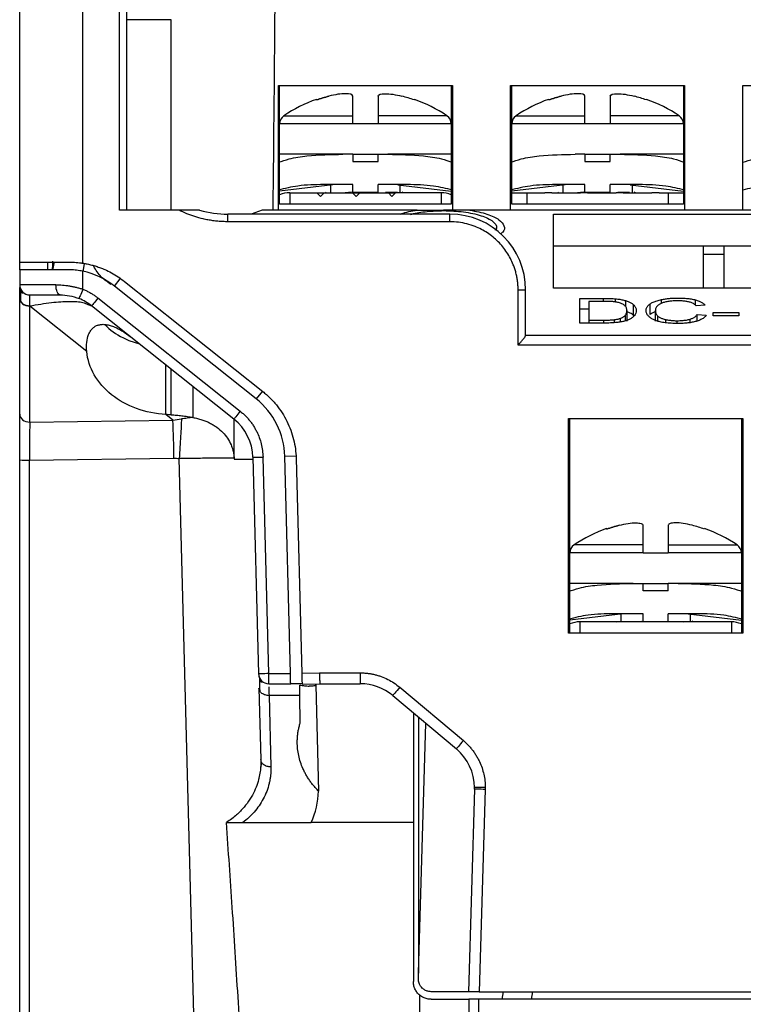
# Model space of a CAD drawing. Header units: inches. Extents: x 0 to 559, y 0 to 432.
# Tile 2 of 28: x 178 to 206, y 134 to 173. Entities that reach past the tile are written whole.
import ezdxf

# ---------------------------------------------------------------- set-up
doc = ezdxf.new("R2010")
doc.units = ezdxf.units.IN
doc.header["$LTSCALE"] = 10
doc.header["$MEASUREMENT"] = 0

msp = doc.modelspace()

# ---------------------------------------------------------------- linework, layer by layer
for p, q in [((177.548, 163.304), (177.548, 191.304)), ((180.048, 163.264), (180.048, 191.304)), ((181.498, 165.364), (181.498, 191.304)), ((181.798, 165.364), (181.798, 191.004)), ((183.548, 172.907), (181.798, 172.907)), ((183.548, 165.364), (183.548, 172.907)), ((187.798, 170.304), (194.698, 170.304)), ((187.798, 165.364), (187.798, 170.304)), ((187.848, 165.604), (187.848, 170.304)), ((194.648, 170.304), (194.648, 165.604)), ((194.698, 170.304), (194.698, 165.364)), ((196.998, 170.304), (203.898, 170.304)), ((196.998, 165.364), (196.998, 170.304)), ((197.048, 165.604), (197.048, 170.304)), ((203.848, 170.304), (203.848, 165.604)), ((203.898, 170.304), (203.898, 165.364)), ((206.198, 170.304), (213.098, 170.304)), ((206.198, 165.364), (206.198, 170.304)), ((190.748, 169.1), (190.748, 169.878)), ((190.748, 169.107), (190.748, 169.7)), ((191.748, 169.878), (191.748, 169.1)), ((199.948, 169.1), (199.948, 169.878)), ((199.948, 169.107), (199.948, 169.878)), ((200.948, 169.878), (200.948, 169.1)), ((194.48, 169.1), (191.748, 169.1)), ((203.68, 169.1), (200.948, 169.1)), ((190.748, 168.784), (187.848, 168.784)), ((190.748, 168.776), (190.748, 168.784)), ((191.748, 168.776), (190.748, 168.776)), ((191.748, 168.784), (191.748, 168.776)), ((194.648, 168.784), (191.748, 168.784)), ((199.948, 168.784), (197.048, 168.784)), ((199.948, 168.776), (199.948, 168.784)), ((200.948, 168.776), (199.948, 168.776)), ((200.948, 168.784), (200.948, 168.776)), ((203.848, 168.784), (200.948, 168.784)), ((190.357, 167.574), (187.848, 167.574)), ((190.748, 167.574), (190.357, 167.574)), ((190.748, 167.574), (190.748, 167.286)), ((190.748, 167.574), (191.748, 167.574)), ((191.748, 167.286), (191.748, 167.574)), ((191.748, 167.574), (192.139, 167.574)), ((194.648, 167.574), (192.139, 167.574)), ((199.948, 167.574), (199.557, 167.574)), ((199.948, 167.574), (199.948, 167.286)), ((199.948, 167.574), (200.948, 167.574)), ((200.948, 167.286), (200.948, 167.574)), ((200.948, 167.574), (201.339, 167.574)), ((203.848, 167.574), (201.339, 167.574)), ((190.748, 167.286), (191.748, 167.286)), ((199.948, 167.286), (200.948, 167.286)), ((189.961, 166.37), (187.848, 166.116)), ((190.748, 166.374), (189.594, 166.374)), ((189.868, 166.359), (189.868, 166.069)), ((189.961, 166.374), (189.961, 166.37)), ((190.748, 166.056), (190.748, 166.374)), ((192.901, 166.374), (191.748, 166.374)), ((191.748, 166.056), (191.748, 166.374)), ((192.534, 166.37), (192.534, 166.374)), ((192.534, 166.37), (194.648, 166.116)), ((192.628, 166.069), (192.628, 166.359)), ((199.161, 166.37), (197.048, 166.116)), ((199.948, 166.374), (198.794, 166.374)), ((199.068, 166.359), (199.068, 166.069)), ((199.161, 166.374), (199.161, 166.37)), ((199.948, 166.056), (199.948, 166.374)), ((202.101, 166.374), (200.948, 166.374)), ((200.948, 166.056), (200.948, 166.374)), ((201.734, 166.37), (201.734, 166.374)), ((201.734, 166.37), (203.848, 166.116)), ((201.828, 166.069), (201.828, 166.359)), ((188.248, 166.054), (189.328, 166.054)), ((188.248, 166.054), (188.248, 165.604)), ((189.465, 165.904), (189.328, 166.054)), ((189.328, 166.054), (189.61, 166.054)), ((189.61, 166.054), (189.465, 165.904)), ((189.61, 166.054), (190.742, 166.054)), ((189.668, 166.074), (189.701, 166.054)), ((190.695, 166.074), (190.449, 166.054)), ((190.879, 165.904), (190.742, 166.054)), ((190.742, 166.054), (191.025, 166.054)), ((191.748, 166.056), (190.748, 166.056)), ((191.025, 166.054), (190.879, 165.904)), ((191.025, 166.054), (192.156, 166.054)), ((192.293, 165.904), (192.156, 166.054)), ((192.156, 166.054), (192.439, 166.054)), ((192.439, 166.054), (192.293, 165.904)), ((192.366, 166.054), (192.515, 166.074)), ((194.248, 166.054), (192.439, 166.054)), ((192.738, 166.054), (192.702, 166.075)), ((194.248, 166.054), (194.248, 165.604)), ((197.048, 166.054), (197.648, 166.054)), ((197.648, 166.054), (197.648, 165.604)), ((197.648, 166.054), (198.357, 166.054)), ((198.639, 166.054), (198.357, 166.054)), ((198.639, 166.054), (199.771, 166.054)), ((198.868, 166.074), (198.901, 166.054)), ((199.895, 166.074), (199.649, 166.054)), ((200.054, 166.054), (199.771, 166.054)), ((200.948, 166.056), (199.948, 166.056)), ((200.054, 166.054), (201.185, 166.054)), ((201.468, 166.054), (201.185, 166.054)), ((201.468, 166.054), (202.599, 166.054)), ((201.566, 166.054), (201.715, 166.074)), ((201.938, 166.054), (201.902, 166.075)), ((202.882, 166.054), (202.599, 166.054)), ((202.882, 166.054), (203.248, 166.054)), ((203.248, 166.054), (203.248, 165.604)), ((203.248, 166.054), (203.848, 166.054)), ((194.648, 165.604), (187.848, 165.604)), ((203.848, 165.604), (197.048, 165.604)), ((183.862, 165.364), (181.498, 165.364)), ((194.598, 165.204), (185.798, 165.204)), ((187.15, 165.364), (186.721, 165.204)), ((186.917, 165.206), (186.917, 165.204)), ((193.305, 165.364), (187.15, 165.364)), ((194.598, 164.904), (194.598, 165.204)), ((237.706, 165.364), (195.389, 165.364)), ((198.698, 162.271), (198.698, 165.198)), ((198.698, 165.198), (206.798, 165.198)), ((194.598, 164.904), (185.798, 164.904)), ((196.448, 164.566), (196.448, 164.661)), ((206.798, 163.936), (198.698, 163.936)), ((204.648, 162.271), (204.648, 163.936)), ((205.448, 163.936), (205.448, 162.271)), ((204.648, 163.617), (205.448, 163.617)), ((177.548, 163.004), (177.548, 163.304)), ((178.648, 163.304), (178.648, 163.004)), ((178.848, 163.091), (178.816, 163.004)), ((178.848, 163.344), (178.848, 163.091)), ((178.908, 163.304), (178.848, 163.004)), ((178.848, 163.004), (178.848, 163.091)), ((178.865, 163.091), (178.848, 163.091)), ((180.061, 162.938), (180.122, 163.242)), ((177.548, 163.004), (177.548, 162.404)), ((179.436, 163.004), (177.548, 163.004)), ((180.048, 162.232), (180.048, 162.941)), ((177.548, 161.885), (177.548, 162.298)), ((181.303, 162.352), (181.533, 162.641)), ((186.919, 157.885), (181.303, 162.352)), ((181.695, 162.543), (187.183, 158.178)), ((206.798, 162.271), (198.698, 162.271)), ((177.548, 161.886), (177.548, 161.872)), ((177.548, 161.885), (177.577, 161.77)), ((177.548, 161.873), (177.548, 161.885)), ((177.548, 157.282), (177.548, 161.873)), ((180.649, 161.883), (186.285, 157.4)), ((197.298, 160.014), (197.298, 162.204)), ((197.298, 162.204), (197.598, 162.204)), ((197.598, 160.402), (197.598, 162.204)), ((199.748, 161.865), (200.678, 161.865)), ((199.748, 160.89), (199.748, 161.865)), ((200.678, 161.75), (200.678, 161.865)), ((180.206, 159.762), (177.945, 161.56)), ((177.945, 156.969), (177.945, 161.56)), ((180.242, 161.631), (180.4, 161.569)), ((186.036, 157.087), (180.4, 161.569)), ((200.105, 161.75), (200.105, 161.005)), ((200.672, 161.75), (200.105, 161.75)), ((201.158, 161.724), (201.158, 161.851)), ((201.554, 161.781), (201.554, 161.541)), ((201.873, 161.193), (201.873, 161.614)), ((202.529, 161.23), (202.529, 161.65)), ((202.987, 161.672), (202.987, 161.822)), ((204.324, 161.594), (204.324, 161.807)), ((204.709, 161.598), (204.358, 161.568)), ((200.105, 161.444), (199.748, 161.444)), ((201.54, 161.196), (201.54, 160.977)), ((201.612, 161.385), (201.612, 160.964)), ((202.737, 160.965), (202.737, 161.385)), ((202.836, 160.966), (202.836, 161.168)), ((204.398, 161.232), (204.755, 161.199)), ((204.398, 160.976), (204.398, 161.232)), ((205.024, 161.182), (205.024, 161.303)), ((205.024, 161.303), (206.043, 161.303)), ((206.043, 161.182), (205.024, 161.182)), ((206.043, 161.303), (206.043, 161.182)), ((200.722, 160.89), (199.748, 160.89)), ((200.105, 161.005), (200.681, 161.005)), ((200.105, 161.005), (200.105, 160.89)), ((200.681, 161.005), (200.681, 160.89)), ((201.099, 161.023), (201.099, 160.904)), ((201.343, 161.073), (201.343, 160.934)), ((203.149, 160.903), (203.149, 161.029)), ((203.608, 160.874), (203.608, 160.983)), ((204.116, 160.911), (204.116, 161.046)), ((197.598, 160.402), (197.597, 160.394)), ((235.499, 160.394), (197.597, 160.394)), ((181.879, 160.205), (182.29, 160.066)), ((235.798, 160.014), (197.298, 160.014)), ((183.343, 157.266), (183.335, 159.235)), ((183.548, 157.256), (183.547, 159.066)), ((184.415, 158.376), (184.415, 157.151)), ((187.164, 158.193), (186.919, 157.885)), ((183.622, 157.045), (183.343, 157.266)), ((177.548, 155.53), (177.548, 156.849)), ((177.945, 156.969), (183.622, 157.045)), ((186.045, 155.534), (186.045, 157.094)), ((199.298, 157.104), (206.198, 157.104)), ((199.298, 148.604), (199.298, 157.104)), ((199.348, 148.604), (199.348, 157.104)), ((206.148, 157.104), (206.148, 148.604)), ((206.198, 157.104), (206.198, 148.604)), ((188.051, 155.616), (188.49, 155.627)), ((177.548, 155.468), (177.548, 155.53)), ((177.548, 119.004), (177.548, 155.468)), ((177.937, 155.457), (183.661, 155.533)), ((177.937, 119.004), (177.937, 155.457)), ((184.825, 119.004), (183.869, 155.527)), ((186.049, 155.504), (186.792, 155.504)), ((186.79, 155.574), (187.015, 146.994)), ((187.415, 147.004), (187.19, 155.584)), ((188.276, 147.004), (188.051, 155.616)), ((188.503, 155.53), (188.726, 147.016)), ((200.813, 152.729), (200.804, 152.749)), ((202.248, 152.1), (202.248, 152.878)), ((203.248, 152.878), (203.248, 152.1)), ((202.248, 151.784), (199.348, 151.784)), ((202.248, 152.1), (199.516, 152.1)), ((202.248, 151.776), (202.248, 151.784)), ((203.248, 151.776), (202.248, 151.776)), ((203.248, 152.1), (205.98, 152.1)), ((203.248, 151.784), (203.248, 151.776)), ((206.148, 151.784), (203.248, 151.784)), ((201.857, 150.574), (199.348, 150.574)), ((201.857, 150.574), (202.248, 150.574)), ((202.248, 150.286), (202.248, 150.574)), ((202.248, 150.574), (203.248, 150.574)), ((203.248, 150.286), (203.248, 150.574)), ((203.639, 150.574), (203.248, 150.574)), ((206.148, 150.574), (203.639, 150.574)), ((203.248, 150.286), (202.248, 150.286)), ((201.461, 149.37), (199.348, 149.116)), ((205.748, 149.054), (199.748, 149.054)), ((199.748, 149.054), (199.748, 148.604)), ((202.248, 149.374), (201.094, 149.374)), ((201.168, 149.074), (201.201, 149.054)), ((201.368, 149.359), (201.368, 149.074)), ((201.461, 149.374), (201.461, 149.37)), ((202.195, 149.074), (201.949, 149.054)), ((202.248, 149.056), (202.248, 149.374)), ((203.248, 149.056), (202.248, 149.056)), ((204.401, 149.374), (203.248, 149.374)), ((203.248, 149.056), (203.248, 149.374)), ((203.866, 149.054), (204.015, 149.074)), ((204.034, 149.37), (204.034, 149.374)), ((204.034, 149.37), (206.148, 149.116)), ((204.128, 149.074), (204.128, 149.359)), ((204.238, 149.054), (204.191, 149.081)), ((205.748, 149.054), (205.748, 148.604)), ((206.198, 148.604), (199.298, 148.604)), ((187.415, 147.004), (188.276, 147.004)), ((188.726, 147.016), (189.431, 147.034)), ((189.431, 147.034), (191.044, 147.034)), ((191.044, 147.034), (191.044, 146.604)), ((187.061, 146.32), (187.029, 146.432)), ((187.029, 146.432), (187.104, 143.603)), ((187.415, 146.604), (188.286, 146.604)), ((188.737, 146.604), (188.286, 146.604)), ((188.737, 146.586), (189.437, 146.604)), ((189.282, 146.552), (189.391, 142.35)), ((189.437, 146.604), (191.044, 146.604)), ((192.606, 146.466), (195.128, 144.35)), ((188.652, 146.136), (187.429, 146.136)), ((187.429, 146.136), (187.503, 143.307)), ((188.661, 145.046), (188.652, 146.136)), ((192.33, 146.136), (194.852, 144.021)), ((193.148, 145.45), (193.148, 141.104)), ((193.348, 145.282), (193.348, 135.134)), ((193.348, 135.134), (193.642, 145.036)), ((187.134, 143.497), (187.104, 143.603)), ((187.133, 143.493), (187.089, 143.246)), ((195.565, 142.429), (195.327, 134.404)), ((195.996, 142.489), (195.566, 142.489)), ((195.995, 142.416), (195.757, 134.404)), ((195.996, 142.489), (195.995, 142.416)), ((186.39, 141.104), (189.099, 141.104)), ((193.148, 141.104), (189.099, 141.104)), ((193.148, 141.104), (193.148, 134.804)), ((193.348, 134.904), (193.348, 135.134)), ((193.4, 119.004), (193.4, 134.266)), ((195.757, 134.404), (237.338, 134.404)), ((196.708, 134.404), (196.648, 134.104)), ((197.824, 134.104), (197.884, 134.404)), ((193.848, 134.104), (195.348, 134.104)), ((195.348, 134.104), (195.348, 119.004)), ((195.748, 134.104), (195.348, 134.104)), ((195.748, 119.004), (195.748, 134.104)), ((237.348, 134.104), (195.748, 134.104))]:
    msp.add_line(p, q)
at = {"flags": 128}
for points in [[(193.182, 169.729), (193.186, 169.738), (193.189, 169.744), (193.191, 169.748), (193.191, 169.749)], [(202.382, 169.729), (202.386, 169.738), (202.389, 169.744), (202.391, 169.748), (202.391, 169.749)], [(178.985, 162.404), (178.677, 162.404), (178.396, 162.404), (178.148, 162.404), (177.937, 162.404), (177.77, 162.404), (177.647, 162.404), (177.573, 162.404), (177.548, 162.404)], [(180.649, 161.883), (180.601, 161.821), (180.554, 161.763), (180.511, 161.709), (180.473, 161.661), (180.442, 161.622), (180.419, 161.593), (180.405, 161.576), (180.4, 161.569)], [(186.285, 157.4), (186.236, 157.339), (186.19, 157.28), (186.146, 157.226), (186.109, 157.178), (186.078, 157.139), (186.055, 157.111), (186.041, 157.093), (186.036, 157.087)], [(186.79, 155.574), (186.798, 155.574), (186.821, 155.575), (186.857, 155.576), (186.907, 155.577), (186.968, 155.579), (187.037, 155.58), (187.112, 155.582), (187.19, 155.584)], [(192.606, 146.466), (192.553, 146.402), (192.501, 146.34), (192.453, 146.283), (192.411, 146.233), (192.377, 146.192), (192.351, 146.161), (192.335, 146.143), (192.33, 146.136)], [(195.128, 144.35), (195.074, 144.286), (195.022, 144.224), (194.974, 144.167), (194.932, 144.117), (194.898, 144.076), (194.873, 144.046), (194.857, 144.027), (194.852, 144.021)]]:
    msp.add_lwpolyline(points, dxfattribs=at)
for centre, radius, start, end in [((191.248, 164.288), 5.797, 109.5694, 123.8673), ((191.248, 164.288), 5.797, 56.1126, 70.4103), ((200.448, 164.288), 5.797, 109.5694, 123.8874), ((200.448, 164.288), 5.797, 56.1126, 70.4103), ((188.228, 168.784), 0.38, 123.8496, 180), ((194.268, 168.784), 0.38, 360, 56.0813), ((197.428, 168.784), 0.38, 123.9187, 180), ((203.468, 168.784), 0.38, 0, 56.0813), ((188.248, 165.054), 1, 90, 113.5782), ((194.248, 165.054), 1, 66.4218, 90), ((185.798, 169.204), 4, 253.7352, 270), ((194.598, 162.204), 3, 360, 90), ((179.436, 160.004), 3, 51.5, 78.2283), ((177.948, 162.404), 0.4, 180, 269.9987), ((179.155, 160.004), 2, 51.5, 68.1679), ((185.052, 155.537), 3, 1.5, 51.5), ((131.764, 154.93), 51.901, 0.6653, 2.3347), ((184.791, 155.522), 2, 1.5, 51.5), ((177.842, 159.064), 3.608, 265.3257, 271.5212), ((202.748, 147.288), 5.797, 109.5897, 123.8874), ((202.748, 147.288), 5.797, 56.1126, 70.4331), ((199.728, 151.784), 0.38, 123.9187, 180), ((205.768, 151.784), 0.38, 0, 56.0813), ((199.748, 148.054), 1, 90, 113.5782), ((205.748, 148.054), 1, 66.4218, 90), ((187.415, 147.004), 0.4, 181.5, 270.0001), ((191.044, 144.604), 2, 50, 90), ((193.566, 142.489), 2, 0, 50), ((193.566, 142.489), 2, 358.3, 0)]:
    msp.add_arc(centre, radius, start, end)
msp.add_ellipse((184.791, 142.579), major_axis=(4.593, -0.343), ratio=0.856222, start_param=5.987479, end_param=6.312349)
for points in [[(187.592, 165.364), (187.621, 168.223), (187.649, 171.081), (187.674, 173.94)], [(190.748, 168.784), (190.748, 168.91), (190.748, 169.03), (190.748, 169.1)], [(191.748, 169.1), (191.748, 169.03), (191.748, 168.91), (191.748, 168.784)], [(199.948, 168.784), (199.948, 168.91), (199.948, 169.03), (199.948, 169.1)], [(200.948, 169.1), (200.948, 169.03), (200.948, 168.91), (200.948, 168.784)], [(190.695, 166.074), (190.696, 166.074), (190.698, 166.074), (190.7, 166.074)], [(192.045, 166.074), (192.25, 166.074), (192.415, 166.074), (192.515, 166.074)], [(192.515, 166.074), (192.515, 166.074), (192.516, 166.074), (192.516, 166.074)], [(199.895, 166.074), (199.896, 166.074), (199.898, 166.074), (199.9, 166.074)], [(201.245, 166.074), (201.45, 166.074), (201.615, 166.074), (201.715, 166.074)], [(201.715, 166.074), (201.715, 166.074), (201.716, 166.074), (201.716, 166.074)], [(193.305, 165.364), (193.306, 165.364), (193.307, 165.364), (193.308, 165.364)], [(193.308, 165.364), (193.631, 165.364), (193.989, 165.364), (194.348, 165.364)], [(195.389, 165.364), (195.066, 165.364), (194.707, 165.364), (194.348, 165.364)], [(177.945, 161.56), (177.945, 161.564), (177.945, 161.567), (177.945, 161.571)], [(183.622, 157.045), (183.734, 157.067), (183.846, 157.084), (183.958, 157.096)], [(202.248, 151.784), (202.248, 151.91), (202.248, 152.03), (202.248, 152.1)], [(203.248, 152.1), (203.248, 152.03), (203.248, 151.91), (203.248, 151.784)], [(202.195, 149.074), (202.196, 149.074), (202.198, 149.074), (202.2, 149.074)], [(203.545, 149.074), (203.75, 149.074), (203.915, 149.074), (204.015, 149.074)], [(204.015, 149.074), (204.015, 149.074), (204.016, 149.074), (204.016, 149.074)], [(187.418, 146.484), (187.421, 146.404), (187.425, 146.286), (187.429, 146.136)]]:
    msp.add_open_spline(points, degree=3)
for points, knots in [([(189.8, 169.878), (189.719, 169.856), (189.555, 169.812), (189.394, 169.757), (189.313, 169.729)], [0, 0, 0, 0, 0.499292, 1, 1, 1, 1]), ([(189.313, 169.729), (189.394, 169.757), (189.555, 169.812), (189.719, 169.856), (189.8, 169.878)], [0, 0, 0, 0, 0.500897, 1, 1, 1, 1]), ([(190.748, 169.878), (190.747, 169.941), (190.636, 169.977), (190.373, 169.976), (190.268, 169.968), (190.042, 169.934), (189.922, 169.91), (189.8, 169.878)], [0, 0, 0, 0, 0.5, 0.5, 0.75, 0.75, 1, 1, 1, 1]), ([(191.748, 169.878), (191.749, 169.941), (191.86, 169.977), (192.122, 169.976), (192.227, 169.968), (192.453, 169.934), (192.573, 169.91), (192.695, 169.878)], [0, 0, 0, 0, 0.5, 0.5, 0.75, 0.75, 1, 1, 1, 1]), ([(193.182, 169.729), (193.103, 169.756), (192.942, 169.811), (192.778, 169.856), (192.695, 169.878)], [0, 0, 0, 0, 0.491757, 1, 1, 1, 1]), ([(198.513, 169.729), (198.594, 169.757), (198.755, 169.812), (198.919, 169.856), (199, 169.878)], [0, 0, 0, 0, 0.500897, 1, 1, 1, 1]), ([(199, 169.878), (198.919, 169.856), (198.755, 169.812), (198.594, 169.757), (198.513, 169.729)], [0, 0, 0, 0, 0.499292, 1, 1, 1, 1]), ([(199.948, 169.878), (199.947, 169.941), (199.836, 169.977), (199.573, 169.976), (199.468, 169.968), (199.242, 169.934), (199.122, 169.91), (199, 169.878)], [0, 0, 0, 0, 0.5, 0.5, 0.75, 0.75, 1, 1, 1, 1]), ([(200.948, 169.878), (200.949, 169.941), (201.06, 169.977), (201.322, 169.976), (201.427, 169.968), (201.653, 169.934), (201.773, 169.91), (201.895, 169.878)], [0, 0, 0, 0, 0.5, 0.5, 0.75, 0.75, 1, 1, 1, 1]), ([(202.382, 169.729), (202.303, 169.756), (202.142, 169.811), (201.978, 169.856), (201.895, 169.878)], [0, 0, 0, 0, 0.491757, 1, 1, 1, 1]), ([(188.016, 169.1), (188.016, 169.1), (187.949, 169.1), (188.184, 169.1), (188.734, 169.1), (189.639, 169.1), (190.378, 169.1), (190.748, 169.1)], [0, 0, 0, 0, 0.000915, 0.250691, 0.500463, 0.750232, 1, 1, 1, 1]), ([(197.216, 169.1), (197.217, 169.1), (197.218, 169.1), (197.234, 169.099), (197.267, 169.099), (197.33, 169.099), (197.461, 169.1), (197.677, 169.099), (198.009, 169.1), (198.412, 169.099), (198.802, 169.1), (199.137, 169.1), (199.401, 169.1), (199.671, 169.1), (199.855, 169.1), (199.948, 169.1)], [0, 0, 0, 0, 0.039634, 0.079562, 0.119865, 0.193094, 0.266778, 0.388479, 0.509184, 0.631874, 0.752946, 0.815226, 0.876971, 0.938465, 1, 1, 1, 1]), ([(187.798, 167.257), (187.938, 167.305), (188.306, 167.431), (189.165, 167.554), (189.881, 167.566), (190.357, 167.574)], [0, 0, 0, 0, 0.171167, 0.449453, 1, 1, 1, 1]), ([(192.139, 167.574), (192.607, 167.566), (193.318, 167.554), (194.178, 167.433), (194.552, 167.306), (194.698, 167.256)], [0, 0, 0, 0, 0.542831, 0.822265, 1, 1, 1, 1]), ([(196.998, 167.257), (197.138, 167.305), (197.506, 167.431), (198.365, 167.554), (199.081, 167.566), (199.557, 167.574)], [0, 0, 0, 0, 0.171167, 0.449453, 1, 1, 1, 1]), ([(201.339, 167.574), (201.807, 167.566), (202.518, 167.554), (203.378, 167.433), (203.752, 167.306), (203.898, 167.256)], [0, 0, 0, 0, 0.542832, 0.822265, 1, 1, 1, 1]), ([(206.198, 167.257), (206.338, 167.305), (206.706, 167.431), (207.565, 167.554), (208.281, 167.566), (208.757, 167.574)], [0, 0, 0, 0, 0.171167, 0.449453, 1, 1, 1, 1]), ([(189.594, 166.374), (189.251, 166.37), (188.644, 166.364), (188.054, 166.219), (187.798, 166.156)], [0, 0, 0, 0, 0.56503, 1, 1, 1, 1]), ([(194.698, 166.157), (194.449, 166.218), (193.86, 166.363), (193.253, 166.37), (192.901, 166.374)], [0, 0, 0, 0, 0.421457, 1, 1, 1, 1]), ([(198.794, 166.374), (198.451, 166.37), (197.844, 166.364), (197.254, 166.219), (196.998, 166.156)], [0, 0, 0, 0, 0.565031, 1, 1, 1, 1]), ([(203.898, 166.157), (203.649, 166.218), (203.06, 166.363), (202.453, 166.37), (202.101, 166.374)], [0, 0, 0, 0, 0.421457, 1, 1, 1, 1]), ([(207.994, 166.374), (207.651, 166.37), (207.044, 166.364), (206.454, 166.219), (206.198, 166.156)], [0, 0, 0, 0, 0.5650304, 1, 1, 1, 1]), ([(184.677, 165.364), (184.677, 165.364), (184.675, 165.364), (184.664, 165.364), (184.646, 165.364), (184.618, 165.364), (184.577, 165.364), (184.516, 165.364), (184.426, 165.365), (184.301, 165.364), (184.184, 165.364), (184.069, 165.364), (183.973, 165.364), (183.897, 165.364), (183.862, 165.364)], [0, 0, 0, 0, 0.0263498, 0.0552298, 0.0880684, 0.1258525, 0.1823188, 0.2514585, 0.3570033, 0.5024043, 0.6845991, 0.7505953, 0.8857027, 1, 1, 1, 1]), ([(185.798, 164.904), (185.731, 164.905), (185.599, 164.907), (185.401, 164.921), (185.204, 164.943), (185.009, 164.975), (184.77, 165.025), (184.489, 165.104), (184.169, 165.218), (183.965, 165.316), (183.862, 165.364)], [0, 0, 0, 0, 0.099323, 0.198079, 0.296475, 0.394723, 0.493035, 0.66212, 0.830755, 1, 1, 1, 1]), ([(185.798, 164.904), (185.798, 164.975), (185.798, 165.058), (185.798, 165.175), (185.798, 165.204), (185.798, 165.204)], [0, 0, 0, 0, 0.5, 0.5, 1, 1, 1, 1]), ([(192.641, 165.204), (192.655, 165.211), (192.811, 165.284), (193.07, 165.326), (193.305, 165.364)], [0, 0, 0, 0, 0.092242, 1, 1, 1, 1]), ([(193.032, 165.191), (193.051, 165.197), (193.232, 165.253), (193.678, 165.322), (194.128, 165.337), (194.348, 165.344)], [0, 0, 0, 0, 0.053908, 0.537675, 1, 1, 1, 1]), ([(194.348, 165.344), (194.616, 165.334), (195.026, 165.319), (195.513, 165.234), (195.838, 165.149), (196.113, 165.04), (196.363, 164.882), (196.5, 164.708), (196.411, 164.588), (196.384, 164.552)], [0, 0, 0, 0, 0.2140967, 0.3271978, 0.4444379, 0.5566077, 0.6822132, 0.9036424, 1, 1, 1, 1]), ([(195.389, 165.364), (195.628, 165.317), (196.11, 165.22), (196.571, 164.992), (196.767, 164.743), (196.771, 164.542), (196.63, 164.44), (196.596, 164.416)], [0, 0, 0, 0, 0.235892, 0.475647, 0.702823, 0.928256, 1, 1, 1, 1]), ([(197.298, 162.204), (197.297, 162.261), (197.295, 162.374), (197.278, 162.543), (197.252, 162.71), (197.215, 162.875), (197.168, 163.038), (197.067, 163.317), (196.871, 163.697), (196.521, 164.126), (196.092, 164.477), (195.662, 164.699), (195.272, 164.826), (194.938, 164.892), (194.711, 164.9), (194.598, 164.904)], [0, 0, 0, 0, 0.040211, 0.080139, 0.119942, 0.15978, 0.199811, 0.240194, 0.369789, 0.500051, 0.629599, 0.759909, 0.839975, 0.919576, 1, 1, 1, 1]), ([(177.548, 163.304), (177.548, 163.304), (177.596, 163.304), (177.784, 163.304), (177.924, 163.304), (178.278, 163.304), (178.493, 163.304), (178.974, 163.304), (179.24, 163.304), (179.516, 163.304)], [0, 0, 0, 0, 0.25, 0.25, 0.5, 0.5, 0.75, 0.75, 1, 1, 1, 1]), ([(179.516, 163.304), (179.56, 163.304), (179.648, 163.303), (179.782, 163.295), (179.915, 163.283), (180.004, 163.27), (180.048, 163.264)], [0, 0, 0, 0, 0.251789, 0.502143, 0.751424, 1, 1, 1, 1]), ([(180.048, 163.264), (180.108, 163.254), (180.227, 163.233), (180.404, 163.191), (180.578, 163.141), (180.75, 163.081), (180.956, 162.997), (181.192, 162.882), (181.453, 162.726), (181.614, 162.604), (181.695, 162.543)], [0, 0, 0, 0, 0.100233, 0.200083, 0.299822, 0.39972, 0.500048, 0.666842, 0.833073, 1, 1, 1, 1]), ([(181.162, 162.424), (181.025, 162.519), (180.722, 162.728), (180.566, 162.994), (180.481, 163.138)], [0, 0, 0, 0, 0.454934, 1, 1, 1, 1]), ([(180.048, 162.941), (180.007, 162.949), (179.926, 162.965), (179.804, 162.982), (179.681, 162.995), (179.558, 163.003), (179.476, 163.004), (179.436, 163.004)], [0, 0, 0, 0, 0.198722, 0.397742, 0.597403, 0.798044, 1, 1, 1, 1]), ([(177.548, 162.4), (177.551, 162.343), (177.559, 162.229), (177.629, 162.113), (177.664, 162.056)], [0, 0, 0, 0, 0.500956, 1, 1, 1, 1]), ([(178.985, 162.404), (179.029, 162.404), (179.115, 162.403), (179.248, 162.395), (179.381, 162.382), (179.515, 162.363), (179.649, 162.339), (179.783, 162.309), (179.916, 162.274), (180.004, 162.246), (180.048, 162.232)], [0, 0, 0, 0, 0.12786, 0.254494, 0.380102, 0.504887, 0.629057, 0.752824, 0.8764, 1, 1, 1, 1]), ([(179.155, 162.004), (179.111, 162.004), (179.066, 162.047), (179.003, 162.195), (178.985, 162.3), (178.985, 162.404)], [0, 0, 0, 0, 0.5, 0.5, 1, 1, 1, 1]), ([(177.548, 161.873), (177.548, 161.791), (177.59, 161.71), (177.738, 161.594), (177.841, 161.56), (177.945, 161.56)], [0, 0, 0, 0, 0.5, 0.5, 1, 1, 1, 1]), ([(177.576, 162.224), (177.576, 162.18), (177.575, 162.093), (177.575, 161.875), (177.575, 161.765)], [0, 0, 0, 0, 0.499755, 1, 1, 1, 1]), ([(177.945, 161.571), (177.945, 161.71), (177.945, 161.82), (177.946, 161.966), (177.947, 162.004), (177.948, 162.004)], [0, 0, 0, 0, 0.5, 0.5, 1, 1, 1, 1]), ([(177.948, 162.004), (177.948, 162.004), (178.063, 162.004), (178.487, 162.004), (178.797, 162.004), (179.155, 162.004)], [0, 0, 0, 0, 0.5, 0.5, 1, 1, 1, 1]), ([(179.155, 162.004), (179.273, 162.004), (179.397, 161.994), (179.649, 161.947), (179.776, 161.91), (179.899, 161.861)], [0, 0, 0, 0, 0.5, 0.5, 1, 1, 1, 1]), ([(180.048, 162.232), (180.009, 162.135), (179.97, 162.038), (179.915, 161.901), (179.899, 161.861), (179.899, 161.861)], [0, 0, 0, 0, 0.5, 0.5, 1, 1, 1, 1]), ([(180.048, 162.232), (180.091, 162.214), (180.177, 162.178), (180.301, 162.115), (180.422, 162.045), (180.538, 161.968), (180.612, 161.911), (180.649, 161.883)], [0, 0, 0, 0, 0.200682, 0.400341, 0.599659, 0.799318, 1, 1, 1, 1]), ([(200.678, 161.865), (200.727, 161.865), (200.82, 161.865), (200.95, 161.862), (201.061, 161.858), (201.128, 161.853), (201.158, 161.851)], [0, 0, 0, 0, 0.30662, 0.574902, 0.80562, 1, 1, 1, 1]), ([(202.987, 161.822), (203.011, 161.827), (203.06, 161.836), (203.138, 161.848), (203.219, 161.859), (203.328, 161.87), (203.47, 161.88), (203.585, 161.881), (203.643, 161.882)], [0, 0, 0, 0, 0.124224, 0.248869, 0.374561, 0.501909, 0.748585, 1, 1, 1, 1]), ([(203.643, 161.882), (203.68, 161.881), (203.754, 161.881), (203.862, 161.876), (203.965, 161.869), (204.063, 161.858), (204.156, 161.844), (204.244, 161.827), (204.297, 161.814), (204.324, 161.807)], [0, 0, 0, 0, 0.152584, 0.299467, 0.44202, 0.581743, 0.720227, 0.859106, 1, 1, 1, 1]), ([(177.577, 161.77), (177.577, 161.769), (177.587, 161.727), (177.661, 161.66), (177.787, 161.586), (177.892, 161.576), (177.945, 161.571)], [0, 0, 0, 0, 0.013589, 0.342389, 0.671198, 1, 1, 1, 1]), ([(177.945, 161.571), (178.241, 161.62), (178.815, 161.716), (179.537, 161.759), (180.039, 161.73), (180.187, 161.658), (180.242, 161.631)], [0, 0, 0, 0, 0.28822, 0.5596226, 0.8373836, 1, 1, 1, 1]), ([(201.135, 161.73), (201.117, 161.732), (201.08, 161.737), (201.017, 161.741), (200.944, 161.745), (200.862, 161.748), (200.771, 161.75), (200.706, 161.75), (200.672, 161.75)], [0, 0, 0, 0, 0.119797, 0.257091, 0.413066, 0.588526, 0.784035, 1, 1, 1, 1]), ([(201.472, 161.619), (201.453, 161.63), (201.417, 161.65), (201.354, 161.677), (201.286, 161.699), (201.214, 161.717), (201.161, 161.726), (201.135, 161.73)], [0, 0, 0, 0, 0.231346, 0.443858, 0.64033, 0.824284, 1, 1, 1, 1]), ([(201.158, 161.851), (201.188, 161.848), (201.248, 161.843), (201.332, 161.831), (201.412, 161.817), (201.487, 161.8), (201.531, 161.787), (201.554, 161.781)], [0, 0, 0, 0, 0.2045925, 0.4047772, 0.6026357, 0.8003231, 1, 1, 1, 1]), ([(201.612, 161.385), (201.611, 161.404), (201.609, 161.441), (201.592, 161.494), (201.564, 161.541), (201.527, 161.583), (201.489, 161.608), (201.472, 161.619)], [0, 0, 0, 0, 0.240863, 0.459799, 0.658069, 0.837372, 1, 1, 1, 1]), ([(201.554, 161.781), (201.577, 161.773), (201.624, 161.758), (201.686, 161.733), (201.743, 161.706), (201.793, 161.677), (201.837, 161.647), (201.861, 161.625), (201.873, 161.614)], [0, 0, 0, 0, 0.159716, 0.32069, 0.484109, 0.651106, 0.822743, 1, 1, 1, 1]), ([(201.873, 161.614), (201.886, 161.6), (201.914, 161.572), (201.943, 161.527), (201.964, 161.481), (201.978, 161.432), (201.979, 161.399), (201.98, 161.383)], [0, 0, 0, 0, 0.187482, 0.380421, 0.579658, 0.785955, 1, 1, 1, 1]), ([(202.368, 161.385), (202.369, 161.401), (202.371, 161.433), (202.385, 161.481), (202.407, 161.526), (202.438, 161.57), (202.477, 161.611), (202.512, 161.637), (202.529, 161.65)], [0, 0, 0, 0, 0.182113, 0.357087, 0.525582, 0.688339, 0.846179, 1, 1, 1, 1]), ([(202.529, 161.65), (202.547, 161.662), (202.583, 161.686), (202.648, 161.72), (202.721, 161.75), (202.802, 161.777), (202.89, 161.802), (202.955, 161.816), (202.987, 161.822)], [0, 0, 0, 0, 0.177951, 0.349292, 0.515501, 0.678197, 0.839102, 1, 1, 1, 1]), ([(202.821, 161.572), (202.808, 161.557), (202.782, 161.527), (202.756, 161.48), (202.74, 161.433), (202.738, 161.401), (202.737, 161.385)], [0, 0, 0, 0, 0.249915, 0.499072, 0.748695, 1, 1, 1, 1]), ([(203.115, 161.717), (203.092, 161.711), (203.047, 161.699), (202.988, 161.678), (202.935, 161.654), (202.889, 161.629), (202.85, 161.602), (202.831, 161.582), (202.821, 161.572)], [0, 0, 0, 0, 0.160376, 0.320911, 0.483436, 0.649718, 0.821406, 1, 1, 1, 1]), ([(203.636, 161.771), (203.602, 161.771), (203.536, 161.77), (203.44, 161.766), (203.35, 161.758), (203.265, 161.748), (203.186, 161.734), (203.138, 161.723), (203.115, 161.717)], [0, 0, 0, 0, 0.180102, 0.351946, 0.517541, 0.679129, 0.839121, 1, 1, 1, 1]), ([(204.084, 161.722), (204.064, 161.727), (204.023, 161.738), (203.955, 161.75), (203.882, 161.76), (203.804, 161.766), (203.722, 161.77), (203.665, 161.771), (203.636, 161.771)], [0, 0, 0, 0, 0.162433, 0.323102, 0.484667, 0.649743, 0.820784, 1, 1, 1, 1]), ([(204.358, 161.568), (204.345, 161.581), (204.32, 161.607), (204.272, 161.642), (204.217, 161.674), (204.157, 161.701), (204.108, 161.715), (204.084, 161.722)], [0, 0, 0, 0, 0.2354455, 0.4508476, 0.6482163, 0.8301602, 1, 1, 1, 1]), ([(204.324, 161.807), (204.349, 161.8), (204.401, 161.785), (204.469, 161.76), (204.531, 161.732), (204.586, 161.702), (204.634, 161.67), (204.677, 161.635), (204.698, 161.61), (204.709, 161.598)], [0, 0, 0, 0, 0.1315995, 0.2649701, 0.4013949, 0.5420732, 0.6881, 0.8404546, 1, 1, 1, 1]), ([(201.343, 161.073), (201.359, 161.08), (201.393, 161.093), (201.436, 161.115), (201.476, 161.14), (201.511, 161.167), (201.53, 161.186), (201.54, 161.196)], [0, 0, 0, 0, 0.176508, 0.363169, 0.561718, 0.773598, 1, 1, 1, 1]), ([(201.54, 161.196), (201.549, 161.207), (201.568, 161.229), (201.587, 161.264), (201.601, 161.302), (201.61, 161.343), (201.611, 161.37), (201.612, 161.385)], [0, 0, 0, 0, 0.175771, 0.362995, 0.562394, 0.774564, 1, 1, 1, 1]), ([(201.873, 161.193), (201.836, 161.225), (201.775, 161.278), (201.658, 161.321), (201.612, 161.337)], [0, 0, 0, 0, 0.60605, 1, 1, 1, 1]), ([(201.908, 161.186), (201.884, 161.159), (201.839, 161.11), (201.76, 161.064), (201.723, 161.043)], [0, 0, 0, 0, 0.536226, 1, 1, 1, 1]), ([(201.98, 161.383), (201.978, 161.348), (201.973, 161.281), (201.929, 161.216), (201.908, 161.186)], [0, 0, 0, 0, 0.528429, 1, 1, 1, 1]), ([(202.51, 161.123), (202.495, 161.137), (202.465, 161.164), (202.43, 161.206), (202.402, 161.249), (202.383, 161.293), (202.371, 161.338), (202.369, 161.369), (202.368, 161.385)], [0, 0, 0, 0, 0.160554, 0.322763, 0.48724, 0.654572, 0.825317, 1, 1, 1, 1]), ([(202.927, 160.937), (202.901, 160.943), (202.85, 160.956), (202.78, 160.978), (202.716, 161.002), (202.656, 161.029), (202.602, 161.058), (202.552, 161.089), (202.525, 161.112), (202.51, 161.123)], [0, 0, 0, 0, 0.131301, 0.26468, 0.40129, 0.5422, 0.688389, 0.84073, 1, 1, 1, 1]), ([(202.737, 161.333), (202.732, 161.332), (202.633, 161.305), (202.58, 161.266), (202.529, 161.23)], [0, 0, 0, 0, 0.046333, 1, 1, 1, 1]), ([(202.737, 161.385), (202.738, 161.365), (202.74, 161.326), (202.759, 161.27), (202.789, 161.217), (202.821, 161.184), (202.836, 161.168)], [0, 0, 0, 0, 0.273733, 0.530639, 0.772153, 1, 1, 1, 1]), ([(202.836, 161.168), (202.848, 161.158), (202.87, 161.139), (202.913, 161.112), (202.962, 161.087), (203.017, 161.065), (203.079, 161.045), (203.126, 161.035), (203.149, 161.029)], [0, 0, 0, 0, 0.182959, 0.357026, 0.523828, 0.685211, 0.843212, 1, 1, 1, 1]), ([(204.116, 161.046), (204.136, 161.052), (204.175, 161.065), (204.226, 161.086), (204.272, 161.111), (204.312, 161.137), (204.346, 161.166), (204.376, 161.198), (204.391, 161.22), (204.398, 161.232)], [0, 0, 0, 0, 0.123783, 0.251797, 0.385493, 0.526146, 0.674855, 0.832546, 1, 1, 1, 1]), ([(204.755, 161.199), (204.744, 161.184), (204.722, 161.156), (204.679, 161.115), (204.628, 161.077), (204.57, 161.042), (204.505, 161.01), (204.433, 160.981), (204.378, 160.964), (204.35, 160.956)], [0, 0, 0, 0, 0.1633354, 0.3182685, 0.4656108, 0.6063052, 0.7414339, 0.8722172, 1, 1, 1, 1]), ([(180.206, 159.762), (180.195, 159.891), (180.195, 160.134), (180.255, 160.394), (180.341, 160.565), (180.422, 160.671), (180.516, 160.749), (180.624, 160.804), (180.747, 160.836), (180.884, 160.844), (181.045, 160.823), (181.22, 160.772), (181.408, 160.692), (181.601, 160.584), (181.786, 160.462), (181.908, 160.37), (181.968, 160.322)], [0.0000002, 0.0000002, 0.0000002, 0.0000002, 0.125, 0.25, 0.3125, 0.375, 0.4375, 0.5, 0.5625, 0.625, 0.6875, 0.75, 0.8125, 0.875, 0.9375, 1, 1, 1, 1]), ([(180.925, 160.831), (180.973, 160.777), (181.198, 160.521), (181.579, 160.344), (181.879, 160.205)], [0, 0, 0, 0, 0.2145622, 1, 1, 1, 1]), ([(200.681, 161.005), (200.761, 161.005), (200.903, 161.006), (201.04, 161.017), (201.099, 161.023)], [0, 0, 0, 0, 0.561627, 1, 1, 1, 1]), ([(201.155, 160.906), (201.123, 160.903), (201.057, 160.898), (200.952, 160.893), (200.839, 160.89), (200.762, 160.89), (200.722, 160.89)], [0, 0, 0, 0, 0.227487, 0.46916, 0.726307, 1, 1, 1, 1]), ([(201.099, 161.023), (201.124, 161.026), (201.172, 161.032), (201.237, 161.044), (201.295, 161.057), (201.327, 161.068), (201.343, 161.073)], [0, 0, 0, 0, 0.268663, 0.522368, 0.764757, 1, 1, 1, 1]), ([(201.477, 160.955), (201.454, 160.95), (201.407, 160.939), (201.329, 160.926), (201.245, 160.914), (201.186, 160.909), (201.155, 160.906)], [0, 0, 0, 0, 0.23857, 0.483159, 0.736228, 1, 1, 1, 1]), ([(201.723, 161.043), (201.686, 161.026), (201.617, 160.993), (201.522, 160.967), (201.477, 160.955)], [0, 0, 0, 0, 0.531346, 1, 1, 1, 1]), ([(203.638, 160.873), (203.591, 160.873), (203.499, 160.874), (203.366, 160.879), (203.242, 160.888), (203.128, 160.9), (203.021, 160.916), (202.958, 160.93), (202.927, 160.937)], [0, 0, 0, 0, 0.187604, 0.364469, 0.53217, 0.692552, 0.847721, 1, 1, 1, 1]), ([(203.149, 161.029), (203.172, 161.024), (203.219, 161.015), (203.293, 161.003), (203.368, 160.994), (203.446, 160.988), (203.526, 160.984), (203.581, 160.984), (203.608, 160.983)], [0, 0, 0, 0, 0.172356, 0.340103, 0.50494, 0.668655, 0.833074, 1, 1, 1, 1]), ([(203.608, 160.983), (203.64, 160.984), (203.704, 160.984), (203.797, 160.99), (203.885, 160.998), (203.968, 161.011), (204.046, 161.026), (204.093, 161.039), (204.116, 161.046)], [0, 0, 0, 0, 0.173563, 0.340624, 0.503893, 0.666266, 0.830689, 1, 1, 1, 1]), ([(204.35, 160.956), (204.326, 160.949), (204.277, 160.936), (204.198, 160.919), (204.115, 160.905), (204.027, 160.893), (203.936, 160.884), (203.84, 160.878), (203.74, 160.874), (203.672, 160.873), (203.638, 160.873)], [0, 0, 0, 0, 0.125183, 0.248007, 0.369615, 0.491185, 0.613896, 0.738892, 0.867259, 1, 1, 1, 1]), ([(197.298, 160.014), (197.316, 160.035), (197.35, 160.073), (197.394, 160.125), (197.435, 160.174), (197.475, 160.221), (197.519, 160.275), (197.557, 160.324), (197.586, 160.367), (197.593, 160.385), (197.597, 160.394)], [0, 0, 0, 0, 0.141789, 0.257271, 0.346453, 0.477915, 0.594684, 0.744008, 0.878319, 1, 1, 1, 1]), ([(183.343, 157.266), (182.541, 157.311), (180.977, 157.88), (180.262, 159.124), (180.206, 159.762)], [0.0215619, 0.0215619, 0.0215619, 0.0215619, 0.5022391, 0.9829162, 0.9829162, 0.9829162, 0.9829162]), ([(187.183, 158.178), (187.231, 158.138), (187.329, 158.058), (187.466, 157.929), (187.596, 157.793), (187.762, 157.6), (187.951, 157.34), (188.143, 157.004), (188.296, 156.648), (188.408, 156.281), (188.481, 155.907), (188.496, 155.656), (188.503, 155.53)], [0, 0, 0, 0, 0.061823, 0.123487, 0.185173, 0.247059, 0.373466, 0.500044, 0.626451, 0.753029, 0.876472, 1, 1, 1, 1]), ([(177.548, 157.282), (177.548, 157.201), (177.59, 157.12), (177.738, 157.004), (177.841, 156.97), (177.945, 156.969)], [0, 0, 0, 0, 0.5, 0.5, 1, 1, 1, 1]), ([(177.548, 155.468), (177.548, 155.518), (177.548, 155.617), (177.548, 155.766), (177.548, 155.912), (177.548, 156.056), (177.548, 156.198), (177.548, 156.338), (177.548, 156.509), (177.548, 156.706), (177.548, 156.918), (177.548, 157.113), (177.548, 157.226), (177.548, 157.282)], [0, 0, 0, 0, 0.071724, 0.14288, 0.213745, 0.284602, 0.355733, 0.427415, 0.499921, 0.625701, 0.74996, 0.87422, 1, 1, 1, 1]), ([(183.548, 157.256), (183.513, 157.257), (183.445, 157.261), (183.377, 157.264), (183.343, 157.266)], [0.2396351, 0.2396351, 0.2396351, 0.2396351, 0.4974386, 0.7556021, 0.7556021, 0.7556021, 0.7556021]), ([(183.548, 157.256), (183.618, 157.252), (183.761, 157.244), (183.977, 157.221), (184.195, 157.191), (184.341, 157.165), (184.415, 157.151)], [0, 0, 0, 0, 0.243443, 0.491038, 0.743118, 1, 1, 1, 1]), ([(186.285, 157.4), (186.324, 157.368), (186.401, 157.304), (186.508, 157.2), (186.609, 157.091), (186.703, 156.975), (186.789, 156.854), (186.868, 156.726), (186.958, 156.56), (187.048, 156.354), (187.125, 156.104), (187.175, 155.847), (187.185, 155.672), (187.19, 155.584)], [0, 0, 0, 0, 0.071951, 0.143265, 0.21422, 0.285095, 0.356175, 0.427738, 0.50006, 0.625523, 0.749652, 0.873971, 1, 1, 1, 1]), ([(177.945, 156.969), (177.944, 156.788), (177.942, 156.557), (177.939, 156.037), (177.938, 155.748), (177.937, 155.457)], [0, 0, 0, 0, 0.5, 0.5, 1, 1, 1, 1]), ([(183.958, 157.096), (183.951, 156.924), (183.94, 156.685), (183.909, 156.133), (183.889, 155.823), (183.869, 155.527)], [0, 0, 0, 0, 0.5, 0.5, 1, 1, 1, 1]), ([(184.415, 157.151), (184.377, 157.146), (184.303, 157.137), (184.188, 157.123), (184.074, 157.109), (183.996, 157.1), (183.958, 157.096)], [0, 0, 0, 0, 0.256552, 0.5084, 0.756041, 1, 1, 1, 1]), ([(184.415, 157.151), (184.475, 157.139), (184.592, 157.114), (184.762, 157.064), (184.923, 157.006), (185.076, 156.938), (185.221, 156.858), (185.401, 156.739), (185.674, 156.505), (185.867, 156.22), (185.964, 155.966), (186.002, 155.843), (186.034, 155.696), (186.041, 155.588), (186.045, 155.534)], [0, 0, 0, 0, 0.073646, 0.144607, 0.213584, 0.28047, 0.346695, 0.413623, 0.541145, 0.779482, 0.818723, 0.868851, 0.934603, 1, 1, 1, 1]), ([(183.661, 155.533), (183.695, 155.533), (183.765, 155.533), (183.834, 155.529), (183.869, 155.527)], [0, 0, 0, 0, 0.494941, 1, 1, 1, 1]), ([(186.044, 155.534), (186.008, 155.535), (185.935, 155.537), (185.816, 155.539), (185.687, 155.54), (185.547, 155.541), (185.397, 155.54), (185.235, 155.539), (185.035, 155.536), (184.784, 155.532), (184.462, 155.528), (184.151, 155.526), (183.945, 155.527), (183.869, 155.527)], [0, 0, 0, 0, 0.064762, 0.131666, 0.200746, 0.272042, 0.345599, 0.421468, 0.499713, 0.618188, 0.749885, 0.907004, 1, 1, 1, 1]), ([(186.044, 155.534), (186.044, 155.531), (186.043, 155.527), (186.045, 155.518), (186.047, 155.511), (186.048, 155.506), (186.049, 155.504)], [0, 0, 0, 0, 0.240833, 0.479172, 0.832107, 1, 1, 1, 1]), ([(201.3, 152.878), (201.544, 152.941), (201.786, 152.977), (202.049, 152.976), (202.12, 152.968), (202.219, 152.934), (202.247, 152.91), (202.248, 152.878)], [0, 0, 0, 0, 0.5, 0.5, 0.75, 0.75, 1, 1, 1, 1]), ([(204.195, 152.878), (203.952, 152.941), (203.709, 152.977), (203.447, 152.976), (203.376, 152.968), (203.277, 152.934), (203.248, 152.91), (203.248, 152.878)], [0, 0, 0, 0, 0.5, 0.5, 0.75, 0.75, 1, 1, 1, 1]), ([(201.3, 152.878), (201.219, 152.856), (201.055, 152.812), (200.894, 152.757), (200.813, 152.729)], [0, 0, 0, 0, 0.499292, 1, 1, 1, 1]), ([(200.813, 152.729), (200.894, 152.757), (201.055, 152.812), (201.219, 152.856), (201.3, 152.878)], [0, 0, 0, 0, 0.500897, 1, 1, 1, 1]), ([(204.682, 152.729), (204.603, 152.756), (204.442, 152.811), (204.278, 152.856), (204.195, 152.878)], [0, 0, 0, 0, 0.491757, 1, 1, 1, 1]), ([(199.298, 150.257), (199.438, 150.305), (199.806, 150.431), (200.665, 150.554), (201.381, 150.566), (201.857, 150.574)], [0, 0, 0, 0, 0.171167, 0.449453, 1, 1, 1, 1]), ([(203.639, 150.574), (204.107, 150.566), (204.818, 150.554), (205.678, 150.433), (206.052, 150.306), (206.198, 150.256)], [0, 0, 0, 0, 0.542832, 0.822266, 1, 1, 1, 1]), ([(201.094, 149.374), (200.751, 149.37), (200.144, 149.364), (199.554, 149.219), (199.298, 149.156)], [0, 0, 0, 0, 0.56503, 1, 1, 1, 1]), ([(206.198, 149.157), (205.949, 149.218), (205.36, 149.363), (204.753, 149.37), (204.401, 149.374)], [0, 0, 0, 0, 0.421457, 1, 1, 1, 1]), ([(187.415, 147.004), (187.31, 147.002), (187.206, 146.999), (187.058, 146.995), (187.015, 146.994), (187.015, 146.994)], [0, 0, 0, 0, 0.5, 0.5, 1, 1, 1, 1]), ([(187.015, 146.991), (187.02, 146.934), (187.03, 146.821), (187.1, 146.707), (187.135, 146.649)], [0, 0, 0, 0, 0.501948, 1, 1, 1, 1]), ([(187.047, 146.816), (187.048, 146.769), (187.05, 146.676), (187.056, 146.44), (187.059, 146.322)], [0, 0, 0, 0, 0.499878, 1, 1, 1, 1]), ([(187.415, 146.604), (187.415, 146.605), (187.415, 146.607), (187.415, 146.622), (187.415, 146.65), (187.415, 146.692), (187.415, 146.749), (187.415, 146.822), (187.415, 146.909), (187.415, 146.972), (187.415, 147.004)], [0, 0, 0, 0, 0.09519, 0.1989003, 0.3111305, 0.4318798, 0.5611461, 0.6989257, 0.8452131, 1, 1, 1, 1]), ([(188.286, 146.604), (188.286, 146.605), (188.286, 146.607), (188.286, 146.622), (188.285, 146.65), (188.284, 146.692), (188.282, 146.749), (188.281, 146.822), (188.278, 146.909), (188.277, 146.972), (188.276, 147.004)], [0, 0, 0, 0, 0.0951747, 0.1988781, 0.3111074, 0.4318592, 0.5611294, 0.6989133, 0.8452054, 1, 1, 1, 1]), ([(188.726, 147.016), (188.729, 146.903), (188.732, 146.791), (188.736, 146.632), (188.737, 146.586), (188.737, 146.586)], [0, 0, 0, 0, 0.5, 0.5, 1, 1, 1, 1]), ([(189.431, 147.034), (189.431, 147.012), (189.432, 146.968), (189.433, 146.905), (189.434, 146.846), (189.434, 146.793), (189.435, 146.746), (189.435, 146.706), (189.436, 146.673), (189.436, 146.647), (189.436, 146.627), (189.437, 146.614), (189.437, 146.606), (189.437, 146.605), (189.437, 146.604)], [0, 0, 0, 0, 0.0988524, 0.1948844, 0.2880955, 0.3784853, 0.4660536, 0.5507999, 0.6327239, 0.7118253, 0.7881038, 0.8615593, 0.9321914, 1, 1, 1, 1]), ([(191.044, 147.034), (191.092, 147.034), (191.186, 147.032), (191.327, 147.019), (191.466, 146.999), (191.604, 146.97), (191.741, 146.934), (191.92, 146.874), (192.137, 146.781), (192.384, 146.641), (192.532, 146.524), (192.606, 146.466)], [0, 0, 0, 0, 0.083555, 0.166651, 0.249568, 0.332592, 0.416005, 0.500088, 0.666689, 0.832559, 1, 1, 1, 1]), ([(187.429, 146.136), (187.377, 146.14), (187.273, 146.148), (187.147, 146.217), (187.073, 146.28), (187.062, 146.319), (187.061, 146.32)], [0, 0, 0, 0, 0.330741, 0.661481, 0.992221, 1, 1, 1, 1]), ([(188.648, 146.545), (188.711, 146.539), (188.835, 146.527), (188.959, 146.513), (189.021, 146.506)], [0, 0, 0, 0, 0.5022963, 1, 1, 1, 1]), ([(188.652, 146.136), (188.652, 146.164), (188.651, 146.219), (188.65, 146.292), (188.65, 146.358), (188.649, 146.417), (188.649, 146.467), (188.649, 146.511), (188.648, 146.534), (188.648, 146.545)], [0, 0, 0, 0, 0.1443832, 0.2872448, 0.4291856, 0.570818, 0.7127582, 0.8556186, 1, 1, 1, 1]), ([(189.288, 146.557), (189.288, 146.555), (189.287, 146.55), (189.279, 146.542), (189.264, 146.533), (189.24, 146.523), (189.192, 146.51), (189.114, 146.5), (189.052, 146.504), (189.021, 146.506)], [0, 0, 0, 0, 0.086127, 0.172429, 0.25891, 0.387966, 0.513077, 0.760394, 1, 1, 1, 1]), ([(188.548, 144.293), (188.549, 144.344), (188.55, 144.445), (188.564, 144.596), (188.587, 144.747), (188.618, 144.897), (188.647, 144.996), (188.661, 145.046)], [0, 0, 0, 0, 0.2007535, 0.4008246, 0.6005183, 0.800141, 1, 1, 1, 1]), ([(195.128, 144.35), (195.166, 144.317), (195.243, 144.25), (195.349, 144.142), (195.448, 144.029), (195.54, 143.909), (195.624, 143.784), (195.701, 143.653), (195.786, 143.483), (195.872, 143.272), (195.944, 143.016), (195.988, 142.754), (195.993, 142.578), (195.996, 142.489)], [0, 0, 0, 0, 0.072, 0.143327, 0.214257, 0.285072, 0.356055, 0.427485, 0.499639, 0.625447, 0.749761, 0.874105, 1, 1, 1, 1]), ([(189.391, 142.35), (189.353, 142.389), (189.278, 142.466), (189.175, 142.587), (189.079, 142.71), (188.991, 142.838), (188.91, 142.969), (188.836, 143.104), (188.753, 143.28), (188.669, 143.498), (188.599, 143.759), (188.555, 144.025), (188.55, 144.203), (188.548, 144.293)], [0, 0, 0, 0, 0.066771, 0.133897, 0.201506, 0.269723, 0.33867, 0.408467, 0.479226, 0.608482, 0.73794, 0.868237, 1, 1, 1, 1]), ([(187.104, 143.603), (187.104, 143.561), (187.105, 143.472), (187.099, 143.333), (187.082, 143.152), (187.053, 142.978), (186.999, 142.749), (186.919, 142.498), (186.772, 142.179), (186.604, 141.92), (186.436, 141.707), (186.298, 141.552), (186.139, 141.399), (185.958, 141.248), (185.815, 141.154), (185.741, 141.105)], [0, 0, 0, 0, 0.045692, 0.096325, 0.151886, 0.24413, 0.288005, 0.405518, 0.522529, 0.655052, 0.718782, 0.787247, 0.852017, 0.922944, 1, 1, 1, 1]), ([(187.503, 143.307), (187.504, 143.262), (187.505, 143.174), (187.497, 143.041), (187.483, 142.909), (187.462, 142.777), (187.421, 142.586), (187.343, 142.338), (187.209, 142.045), (187.042, 141.772), (186.85, 141.526), (186.635, 141.301), (186.471, 141.169), (186.39, 141.104)], [0, 0, 0, 0, 0.0562814, 0.112394, 0.1684043, 0.224379, 0.2803851, 0.4134762, 0.5451164, 0.6664875, 0.7859094, 0.8942214, 1, 1, 1, 1]), ([(187.503, 143.307), (187.451, 143.311), (187.347, 143.318), (187.22, 143.387), (187.146, 143.452), (187.134, 143.494), (187.134, 143.497)], [0, 0, 0, 0, 0.324538, 0.649078, 0.973614, 1, 1, 1, 1]), ([(195.995, 142.416), (195.882, 142.42), (195.771, 142.423), (195.611, 142.428), (195.565, 142.429), (195.565, 142.429)], [0, 0, 0, 0, 0.5, 0.5, 1, 1, 1, 1]), ([(187.035, 119.004), (186.968, 120.346), (186.836, 122.963), (186.632, 126.789), (186.423, 130.514), (186.206, 134.145), (185.98, 137.685), (185.819, 139.985), (185.74, 141.105)], [0, 0, 0, 0, 0.182016, 0.355083, 0.519202, 0.687636, 0.847901, 1, 1, 1, 1]), ([(185.741, 141.105), (185.793, 141.105), (185.893, 141.106), (186.039, 141.104), (186.171, 141.103), (186.286, 141.104), (186.358, 141.104), (186.39, 141.104)], [0, 0, 0, 0, 0.260223, 0.491917, 0.693371, 0.86298, 1, 1, 1, 1]), ([(193.4, 134.266), (193.38, 134.284), (193.34, 134.32), (193.288, 134.382), (193.244, 134.447), (193.208, 134.516), (193.181, 134.587), (193.162, 134.659), (193.15, 134.732), (193.148, 134.78), (193.148, 134.804)], [0, 0, 0, 0, 0.1326, 0.263028, 0.391283, 0.517367, 0.64128, 0.763022, 0.882596, 1, 1, 1, 1]), ([(193.848, 134.404), (193.827, 134.405), (193.785, 134.407), (193.723, 134.419), (193.662, 134.439), (193.602, 134.467), (193.546, 134.504), (193.488, 134.554), (193.426, 134.629), (193.363, 134.747), (193.353, 134.848), (193.348, 134.904)], [0, 0, 0, 0, 0.081006, 0.162893, 0.245761, 0.329708, 0.414828, 0.501211, 0.619886, 0.786212, 1, 1, 1, 1]), ([(193.848, 134.104), (193.823, 134.105), (193.772, 134.107), (193.695, 134.12), (193.618, 134.141), (193.542, 134.173), (193.468, 134.214), (193.423, 134.248), (193.4, 134.266)], [0, 0, 0, 0, 0.157797, 0.318791, 0.483259, 0.651458, 0.82363, 1, 1, 1, 1]), ([(195.327, 134.404), (195.326, 134.404), (195.324, 134.404), (195.311, 134.404), (195.29, 134.404), (195.26, 134.404), (195.203, 134.404), (195.099, 134.404), (194.922, 134.404), (194.702, 134.404), (194.445, 134.404), (194.16, 134.404), (193.952, 134.404), (193.848, 134.404)], [0, 0, 0, 0, 0.050082, 0.099906, 0.149688, 0.199642, 0.249981, 0.374758, 0.500016, 0.624063, 0.750113, 0.874642, 1, 1, 1, 1]), ([(195.757, 134.404), (195.735, 134.404), (195.69, 134.404), (195.625, 134.404), (195.564, 134.404), (195.506, 134.404), (195.449, 134.404), (195.398, 134.404), (195.359, 134.404), (195.331, 134.404), (195.328, 134.404), (195.327, 134.404)], [0, 0, 0, 0, 0.099639, 0.197024, 0.294629, 0.394916, 0.500154, 0.616113, 0.749899, 0.870599, 1, 1, 1, 1])]:
    msp.add_open_spline(points, degree=3, knots=knots)

doc.saveas('drawing.dxf')
